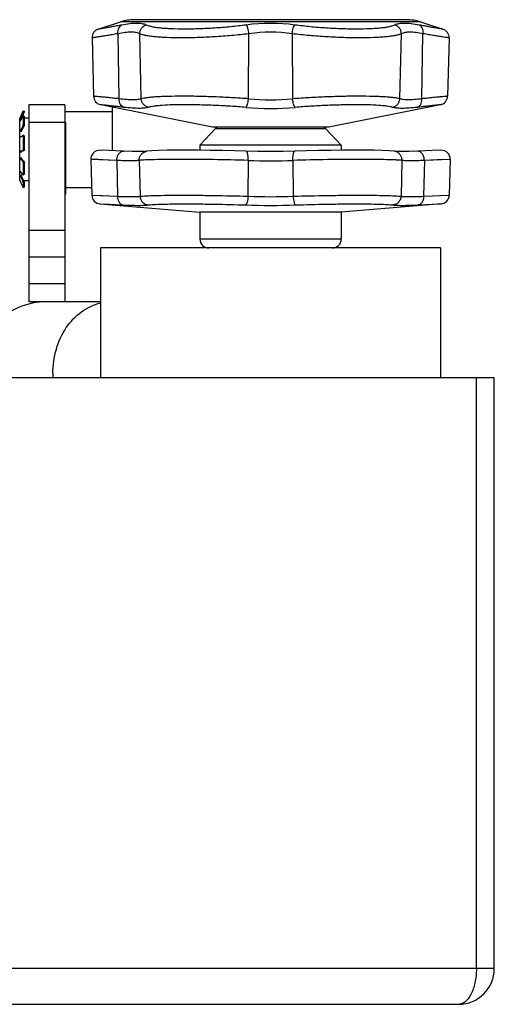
# Model space of a CAD drawing. Header units: millimetres. Extents: x 0 to 1680, y 0 to 1188.
# Tile 5 of 22: x 813 to 866, y 321 to 431. Entities that reach past the tile are written whole.
import ezdxf

# ---------------------------------------------------------------- set-up
doc = ezdxf.new("R2010")
doc.units = ezdxf.units.MM
doc.header["$LTSCALE"] = 4
doc.layers.add('02___PRT_ALL_AXES', color=7, linetype='Continuous')
doc.layers.add('AXES', color=7, linetype='Continuous')

msp = doc.modelspace()

# ---------------------------------------------------------------- linework, layer by layer
at = {"color": 7, "linetype": 'Continuous'}
for p, q in [((821.56, 429.54), (824.07, 430.36)), ((856.03, 430.6), (825.61, 430.6)), ((857.57, 430.36), (860.07, 429.54)), ((820.87, 428.57), (821.04, 422.05)), ((860.77, 428.57), (860.59, 422.05)), ((813.18, 420.41), (813.18, 420.35)), ((813.29, 420.37), (813.29, 420.3)), ((817.82, 421.1), (813.82, 421.1)), ((813.82, 421.1), (813.82, 399.1)), ((817.82, 421.1), (817.82, 399.1)), ((834.32, 418.6), (821.85, 421.1)), ((859.79, 421.1), (847.32, 418.6)), ((813.13, 420.19), (812.89, 419.62)), ((812.89, 419.33), (812.96, 419.46)), ((812.89, 419.33), (812.96, 419.46)), ((812.96, 419.46), (813.13, 419.8)), ((813.09, 419.81), (813.01, 419.62)), ((813.23, 420.15), (813.09, 419.81)), ((813.28, 419.82), (813.18, 419.85)), ((813.18, 419.83), (813.18, 418.88)), ((813.29, 419.8), (813.29, 418.84)), ((813.13, 418.67), (812.89, 418.27)), ((813.23, 418.64), (813.01, 418.27)), ((847.32, 418.6), (834.32, 418.6)), ((812.87, 417.52), (812.89, 417.52)), ((812.89, 417.52), (812.96, 417.57)), ((812.89, 417.52), (812.96, 417.57)), ((812.96, 417.57), (813.13, 417.67)), ((813.25, 417.67), (813.15, 417.68)), ((813.18, 417.57), (813.18, 416.11)), ((813.29, 417.56), (813.29, 416.1)), ((813.13, 415.95), (812.89, 415.9)), ((813.23, 415.95), (813.01, 415.9)), ((822.78, 415.98), (821.79, 416.02)), ((826.98, 415.9), (826.98, 415.9)), ((854.97, 415.87), (854.66, 415.9)), ((854.66, 415.9), (854.66, 415.9)), ((855.53, 415.86), (854.97, 415.87)), ((859.85, 416.02), (858.86, 415.98)), ((812.89, 415.06), (813.13, 414.82)), ((813.01, 415.06), (813.23, 414.83)), ((820.74, 415), (820.85, 411)), ((860.89, 415), (860.79, 411)), ((812.95, 413.54), (812.89, 413.63)), ((813.18, 414.62), (813.18, 413.34)), ((813.29, 414.64), (813.29, 413.36)), ((812.84, 412.61), (812.84, 412.62)), ((812.89, 413.08), (813.13, 412.56)), ((812.97, 412.33), (812.89, 412.51)), ((813.13, 413.3), (812.95, 413.54)), ((813.01, 413.08), (813.23, 412.6)), ((813.16, 413.28), (813.27, 413.31)), ((813.13, 411.96), (812.97, 412.33)), ((813.18, 412.37), (813.18, 411.86)), ((813.18, 411.86), (813.29, 411.9)), ((813.18, 411.86), (813.18, 411.86)), ((813.29, 412.41), (813.29, 411.9)), ((813.29, 411.9), (813.29, 411.9)), ((821.76, 410.02), (832.92, 409.1)), ((859.87, 410.02), (848.72, 409.1)), ((832.92, 409.1), (832.92, 406.1)), ((848.72, 409.1), (848.72, 406.1)), ((813.82, 404.1), (817.82, 404.1)), ((821.82, 399.1), (813.82, 399.1)), ((865.82, 390.6), (637.82, 390.6)), ((865.82, 324.6), (865.82, 390.6)), ((861.82, 320.6), (641.82, 320.6))]:
    msp.add_line(p, q, dxfattribs=at)
at = {"color": 9, "linetype": 'Continuous'}
for p, q in [((857.57, 430.36), (824.07, 430.36)), ((823.92, 421.77), (823.78, 429.03)), ((826.38, 421.77), (826.2, 429.03)), ((838.35, 421.77), (838.4, 429.03)), ((843.23, 429.03), (843.28, 421.77)), ((855.26, 421.77), (855.44, 429.03)), ((857.72, 421.77), (857.85, 429.03)), ((813.18, 420.35), (813.29, 420.3)), ((813.01, 419.62), (812.89, 419.62)), ((813.13, 420.19), (813.23, 420.15)), ((813.29, 419.8), (813.18, 419.83)), ((817.82, 419.1), (813.82, 419.1)), ((813.01, 418.27), (812.89, 418.27)), ((813.13, 418.67), (813.23, 418.64)), ((813.18, 418.88), (813.29, 418.84)), ((834.67, 418.45), (846.97, 418.45)), ((813.29, 417.56), (813.18, 417.57)), ((813.01, 415.9), (812.89, 415.9)), ((813.13, 415.95), (813.23, 415.95)), ((813.18, 416.11), (813.29, 416.1)), ((813.01, 415.06), (812.89, 415.06)), ((813.23, 414.83), (813.13, 414.82)), ((823.64, 414.88), (820.74, 415)), ((823.64, 414.88), (823.71, 410.88)), ((826.14, 414.88), (826.24, 410.88)), ((838.32, 414.88), (838.29, 410.88)), ((843.32, 414.88), (843.35, 410.88)), ((855.5, 414.88), (855.4, 410.88)), ((858, 414.88), (857.92, 410.88)), ((860.89, 415), (858, 414.88)), ((860.8, 414.99), (859.44, 414.94)), ((813.29, 414.64), (813.18, 414.62)), ((813.01, 413.08), (812.89, 413.08)), ((813.23, 412.6), (813.13, 412.56)), ((813.18, 413.34), (813.29, 413.36)), ((813.29, 412.41), (813.18, 412.37)), ((813.18, 411.86), (813.29, 411.9)), ((813.29, 411.9), (813.29, 411.9)), ((820.85, 411), (823.71, 410.88)), ((857.92, 410.88), (860.79, 411)), ((859.74, 410.95), (860.68, 410.99)), ((821.76, 410.02), (824.35, 409.91)), ((857.29, 409.91), (859.87, 410.02)), ((858.93, 409.98), (859.77, 410.02)), ((813.82, 407.1), (817.82, 407.1)), ((848.72, 406.1), (832.92, 406.1)), ((817.82, 401.1), (813.82, 401.1)), ((863.82, 324.6), (863.82, 390.6)), ((865.82, 324.6), (637.82, 324.6))]:
    msp.add_line(p, q, dxfattribs=at)
at = {"color": 7, "linetype": 'Continuous'}
for points in [[(824.39, 415.9), (823.53, 415.94), (822.78, 415.98)], [(826.98, 415.9), (826.67, 415.87), (826.11, 415.86), (825.34, 415.87), (824.39, 415.9)], [(838.1, 415.9), (836.83, 415.94), (835.44, 415.98), (834.06, 416), (832.72, 416.02), (831.46, 416.02), (830.31, 416.02), (829.26, 416.01), (828.34, 415.98), (827.56, 415.95), (826.98, 415.9)], [(843.54, 415.9), (842.24, 415.87), (840.82, 415.86), (839.4, 415.87), (838.1, 415.9)], [(854.66, 415.9), (854.07, 415.95), (853.3, 415.98), (852.38, 416.01), (851.33, 416.02), (850.18, 416.02), (848.92, 416.02), (847.58, 416), (846.2, 415.98), (844.82, 415.94), (843.54, 415.9)], [(857.24, 415.9), (856.3, 415.87), (855.53, 415.86)], [(858.86, 415.98), (858.11, 415.94), (857.24, 415.9)]]:
    msp.add_lwpolyline(points, dxfattribs=at)
at = {"color": 9, "linetype": 'Continuous'}
for points in [[(823.64, 414.88), (822.78, 414.92), (822.09, 414.94), (821.55, 414.97), (820.74, 415)], [(859.44, 414.94), (858.72, 414.91), (858, 414.88)], [(820.92, 410.99), (822.03, 410.95), (822.77, 410.92), (823.71, 410.88)], [(857.92, 410.88), (858.93, 410.92), (859.74, 410.95)], [(821.83, 410.02), (822.83, 409.98), (823.49, 409.95), (824.35, 409.91)], [(857.29, 409.91), (858.2, 409.95), (858.93, 409.98)]]:
    msp.add_lwpolyline(points, dxfattribs=at)
at = {"color": 7, "linetype": 'Continuous'}
for centre, radius, start, end in [((825.61, 425.6), 5, 90, 108.0042), ((856.03, 425.6), 5, 71.9958, 90), ((821.87, 428.59), 1, 108.0042, 181.5), ((859.77, 428.59), 1, 358.5, 71.9958), ((822.04, 422.08), 1, 181.5, 258.6901), ((859.59, 422.08), 1, 281.3099, 358.5), ((835.03, 418.1), 0.5, 90, 136.4688), ((846.6, 418.1), 0.5, 43.5312, 90), ((821.74, 415.02), 1, 87.5025, 181.5), ((859.89, 415.02), 1, 358.5, 92.4975), ((812.02, 412.2), 0.924, 25.8342, 26.6019), ((811.56, 411.97), 1.44, 25.268, 25.8231), ((810.93, 411.68), 2.13, 24.5827, 25.2402), ((810.49, 411.48), 2.61, 24.3426, 24.5902), ((809.86, 411.19), 3.31, 23.5665, 24.3177), ((821.85, 411.02), 1, 181.5, 265.2755), ((859.79, 411.02), 1, 274.7245, 358.5), ((833.92, 406.1), 1, 180, 270), ((847.72, 406.1), 1, 270, 0), ((815.82, 391.1), 8, 90, 183.6161), ((861.82, 324.6), 4, 270, 0)]:
    msp.add_arc(centre, radius, start, end, dxfattribs=at)
at = {"color": 9, "linetype": 'Continuous'}
for centre, radius, start, end in [((840.82, 409.52), 20.67, 82.4329, 97.5671), ((840.82, 412.92), 16.29, 81.4753, 98.5247), ((840.82, 447.98), 26.33, 264.6292, 275.3708), ((840.82, 453.58), 32.89, 265.1951, 274.8049), ((840.82, 480.89), 66.06, 267.8306, 272.1694), ((840.82, 477.27), 66.44, 267.8203, 272.1797), ((840.82, 491.06), 81.2, 268.0282, 271.9718), ((826.22, 391.1), 9.72, 180.0024, 182.9664)]:
    msp.add_arc(centre, radius, start, end, dxfattribs=at)
for points, knots in [([(826.92, 430.01), (826.86, 430.04), (826.71, 430.1), (826.46, 430.15), (826.17, 430.18), (825.71, 430.2), (825.05, 430.15), (824.5, 430.06), (824.2, 430.01)], [0, 0, 0, 0, 0.079242, 0.170769, 0.275455, 0.393714, 0.670864, 1, 1, 1, 1]), ([(857.44, 430.01), (857.14, 430.06), (856.59, 430.15), (855.92, 430.2), (855.46, 430.18), (855.18, 430.15), (854.93, 430.1), (854.78, 430.04), (854.72, 430.01)], [0, 0, 0, 0, 0.32913, 0.606264, 0.72452, 0.829208, 0.920747, 1, 1, 1, 1]), ([(823.78, 429.03), (823.56, 429), (823.15, 428.93), (822.58, 428.83), (822.08, 428.76), (821.71, 428.7), (821.46, 428.66), (821.31, 428.64), (821.18, 428.61), (821.07, 428.6), (820.99, 428.59), (820.93, 428.58), (820.9, 428.57), (820.88, 428.57), (820.88, 428.57), (820.87, 428.57)], [0, 0, 0, 0, 0.2244, 0.423755, 0.595982, 0.739393, 0.799816, 0.852507, 0.897324, 0.934155, 0.962906, 0.983492, 0.990707, 0.995867, 1, 1, 1, 1]), ([(824.2, 430.01), (824, 429.97), (823.63, 429.91), (823.11, 429.81), (822.65, 429.73), (822.28, 429.67), (822.01, 429.62), (821.84, 429.59), (821.74, 429.58), (821.67, 429.56), (821.61, 429.55), (821.58, 429.55), (821.57, 429.55), (821.56, 429.54)], [0, 0, 0, 0, 0.224502, 0.423895, 0.596117, 0.7395, 0.852576, 0.897374, 0.934189, 0.962926, 0.9835, 0.995868, 1, 1, 1, 1]), ([(823.78, 429.03), (823.77, 429.14), (823.77, 429.35), (823.84, 429.64), (823.99, 429.87), (824.13, 429.98), (824.2, 430.01)], [0, 0, 0, 0, 0.28375, 0.548743, 0.786788, 1, 1, 1, 1]), ([(826.2, 429.03), (826.08, 429.1), (825.86, 429.16), (825.54, 429.21), (825.13, 429.22), (824.54, 429.17), (824.05, 429.09), (823.78, 429.03)], [0, 0, 0, 0, 0.16953, 0.273599, 0.39148, 0.669034, 1, 1, 1, 1]), ([(826.2, 429.03), (826.2, 429.14), (826.23, 429.36), (826.39, 429.65), (826.62, 429.88), (826.82, 429.98), (826.92, 430.01)], [0, 0, 0, 0, 0.250617, 0.502201, 0.752564, 1, 1, 1, 1]), ([(838.4, 429.03), (837.76, 428.95), (836.48, 428.82), (834.55, 428.68), (832.67, 428.59), (830.91, 428.56), (829.55, 428.58), (828.57, 428.63), (827.94, 428.68), (827.39, 428.74), (826.91, 428.82), (826.52, 428.91), (826.29, 428.99), (826.2, 429.03)], [0, 0, 0, 0, 0.157387, 0.316769, 0.472107, 0.617431, 0.747154, 0.804609, 0.856413, 0.902128, 0.941409, 0.974047, 1, 1, 1, 1]), ([(838.1, 430.01), (837.51, 429.93), (836.34, 429.8), (834.58, 429.65), (832.86, 429.57), (831.25, 429.54), (830.01, 429.56), (829.11, 429.61), (828.53, 429.66), (828.02, 429.72), (827.58, 429.8), (827.22, 429.89), (827.01, 429.97), (826.92, 430.01)], [0, 0, 0, 0, 0.157175, 0.316164, 0.471049, 0.615979, 0.745482, 0.802929, 0.854814, 0.900715, 0.940305, 0.973403, 1, 1, 1, 1]), ([(838.4, 429.03), (838.39, 429.14), (838.36, 429.34), (838.29, 429.63), (838.21, 429.83), (838.15, 429.95), (838.11, 429.99), (838.1, 430.01)], [0, 0, 0, 0, 0.313302, 0.601363, 0.836512, 0.927923, 1, 1, 1, 1]), ([(843.23, 429.03), (843.25, 429.14), (843.28, 429.34), (843.35, 429.63), (843.42, 429.83), (843.49, 429.95), (843.52, 429.99), (843.54, 430.01)], [0, 0, 0, 0, 0.313302, 0.601363, 0.836512, 0.927923, 1, 1, 1, 1]), ([(855.44, 429.03), (855.34, 428.99), (855.12, 428.91), (854.73, 428.82), (854.25, 428.74), (853.69, 428.68), (853.06, 428.63), (852.09, 428.58), (850.73, 428.56), (848.97, 428.59), (847.09, 428.68), (845.16, 428.82), (843.87, 428.95), (843.23, 429.03)], [0, 0, 0, 0, 0.025957, 0.0586, 0.097883, 0.1436, 0.195406, 0.252862, 0.38258, 0.527894, 0.683222, 0.842599, 1, 1, 1, 1]), ([(854.72, 430.01), (854.63, 429.97), (854.41, 429.89), (854.05, 429.8), (853.62, 429.72), (853.1, 429.66), (852.52, 429.61), (851.63, 429.56), (850.39, 429.54), (848.78, 429.57), (847.06, 429.65), (845.3, 429.8), (844.12, 429.93), (843.54, 430.01)], [0, 0, 0, 0, 0.026601, 0.059704, 0.099296, 0.145199, 0.197085, 0.254534, 0.384032, 0.528952, 0.683827, 0.842811, 1, 1, 1, 1]), ([(855.44, 429.03), (855.44, 429.14), (855.4, 429.36), (855.25, 429.65), (855.01, 429.88), (854.82, 429.98), (854.72, 430.01)], [0, 0, 0, 0, 0.250617, 0.502201, 0.752564, 1, 1, 1, 1]), ([(857.85, 429.03), (857.59, 429.09), (857.1, 429.17), (856.51, 429.22), (856.1, 429.21), (855.78, 429.16), (855.56, 429.1), (855.44, 429.03)], [0, 0, 0, 0, 0.33096, 0.608496, 0.726374, 0.830444, 1, 1, 1, 1]), ([(857.85, 429.03), (857.87, 429.14), (857.87, 429.35), (857.79, 429.64), (857.65, 429.87), (857.51, 429.98), (857.44, 430.01)], [0, 0, 0, 0, 0.28375, 0.548743, 0.786788, 1, 1, 1, 1]), ([(860.07, 429.54), (860.07, 429.55), (860.06, 429.55), (860.02, 429.55), (859.97, 429.56), (859.89, 429.58), (859.8, 429.59), (859.63, 429.62), (859.36, 429.67), (858.98, 429.73), (858.53, 429.81), (858.01, 429.91), (857.63, 429.97), (857.44, 430.01)], [0, 0, 0, 0, 0.00413, 0.016495, 0.037067, 0.0658, 0.10261, 0.14741, 0.260494, 0.403899, 0.576147, 0.775525, 1, 1, 1, 1]), ([(860.77, 428.57), (860.76, 428.57), (860.75, 428.57), (860.74, 428.57), (860.7, 428.58), (860.65, 428.59), (860.57, 428.6), (860.46, 428.61), (860.27, 428.64), (859.98, 428.69), (859.56, 428.76), (859.06, 428.83), (858.48, 428.93), (858.07, 429), (857.85, 429.03)], [0, 0, 0, 0, 0.004131, 0.009289, 0.016503, 0.037086, 0.065833, 0.10266, 0.147479, 0.260601, 0.404034, 0.576288, 0.775627, 1, 1, 1, 1]), ([(823.92, 421.77), (823.7, 421.79), (823.29, 421.83), (822.72, 421.89), (822.23, 421.94), (821.82, 421.98), (821.53, 422), (821.34, 422.02), (821.24, 422.03), (821.16, 422.04), (821.1, 422.05), (821.07, 422.05), (821.06, 422.05), (821.05, 422.05), (821.04, 422.05)], [0, 0, 0, 0, 0.224692, 0.424175, 0.596406, 0.739739, 0.852736, 0.897493, 0.934269, 0.962972, 0.983522, 0.990725, 0.995875, 1, 1, 1, 1]), ([(824.44, 420.81), (824.36, 420.83), (824.2, 420.92), (824.03, 421.15), (823.93, 421.44), (823.91, 421.65), (823.92, 421.77)], [0, 0, 0, 0, 0.212079, 0.448821, 0.714185, 1, 1, 1, 1]), ([(826.38, 421.77), (826.32, 421.74), (826.19, 421.71), (825.97, 421.67), (825.71, 421.65), (825.3, 421.64), (824.69, 421.68), (824.19, 421.73), (823.92, 421.77)], [0, 0, 0, 0, 0.074885, 0.164088, 0.267956, 0.386504, 0.666453, 1, 1, 1, 1]), ([(838.35, 421.77), (837.73, 421.81), (836.46, 421.9), (834.57, 421.98), (832.72, 422.04), (830.99, 422.06), (829.66, 422.04), (828.7, 422.01), (828.09, 421.98), (827.54, 421.94), (827.08, 421.9), (826.7, 421.84), (826.48, 421.79), (826.38, 421.77)], [0, 0, 0, 0, 0.157727, 0.31759, 0.473431, 0.619209, 0.749266, 0.806802, 0.858596, 0.904169, 0.943114, 0.975126, 1, 1, 1, 1]), ([(827.19, 420.81), (827.09, 420.83), (826.87, 420.91), (826.61, 421.13), (826.43, 421.43), (826.39, 421.65), (826.38, 421.77)], [0, 0, 0, 0, 0.246502, 0.496032, 0.747786, 1, 1, 1, 1]), ([(838.06, 420.81), (838.08, 420.82), (838.12, 420.86), (838.16, 420.93), (838.2, 421.03), (838.26, 421.2), (838.32, 421.44), (838.34, 421.65), (838.35, 421.77)], [0, 0, 0, 0, 0.0634, 0.147364, 0.252174, 0.376273, 0.670291, 1, 1, 1, 1]), ([(855.26, 421.77), (855.16, 421.79), (854.94, 421.84), (854.56, 421.9), (854.09, 421.94), (853.55, 421.98), (852.93, 422.01), (851.97, 422.04), (850.64, 422.06), (848.92, 422.04), (847.07, 421.98), (845.18, 421.9), (843.91, 421.81), (843.28, 421.77)], [0, 0, 0, 0, 0.024876, 0.05689, 0.095836, 0.141412, 0.19321, 0.250749, 0.380804, 0.526573, 0.682404, 0.842261, 1, 1, 1, 1]), ([(843.57, 420.81), (843.56, 420.82), (843.52, 420.86), (843.48, 420.93), (843.43, 421.03), (843.38, 421.2), (843.32, 421.44), (843.29, 421.65), (843.28, 421.77)], [0, 0, 0, 0, 0.0634, 0.147364, 0.252174, 0.376273, 0.670291, 1, 1, 1, 1]), ([(854.44, 420.81), (854.55, 420.83), (854.76, 420.91), (855.03, 421.13), (855.2, 421.43), (855.25, 421.65), (855.26, 421.77)], [0, 0, 0, 0, 0.246502, 0.496032, 0.747786, 1, 1, 1, 1]), ([(857.72, 421.77), (857.45, 421.73), (856.94, 421.68), (856.34, 421.64), (855.92, 421.65), (855.66, 421.67), (855.45, 421.71), (855.31, 421.74), (855.26, 421.77)], [0, 0, 0, 0, 0.333565, 0.613523, 0.732067, 0.835927, 0.925121, 1, 1, 1, 1]), ([(857.2, 420.81), (857.28, 420.83), (857.44, 420.92), (857.61, 421.15), (857.71, 421.44), (857.72, 421.65), (857.72, 421.77)], [0, 0, 0, 0, 0.212079, 0.448821, 0.714185, 1, 1, 1, 1]), ([(860.59, 422.05), (860.59, 422.05), (860.58, 422.05), (860.57, 422.05), (860.53, 422.05), (860.48, 422.04), (860.4, 422.03), (860.29, 422.02), (860.11, 422), (859.82, 421.98), (859.41, 421.94), (858.91, 421.89), (858.34, 421.83), (857.94, 421.79), (857.72, 421.77)], [0, 0, 0, 0, 0.004121, 0.009267, 0.016466, 0.037008, 0.065696, 0.102455, 0.147199, 0.260172, 0.403495, 0.575741, 0.775284, 1, 1, 1, 1]), ([(824.44, 420.81), (824.25, 420.83), (823.88, 420.88), (823.36, 420.93), (822.92, 420.98), (822.55, 421.02), (822.25, 421.05), (822.06, 421.07), (821.95, 421.09), (821.9, 421.09), (821.86, 421.1), (821.85, 421.1), (821.85, 421.1)], [0, 0, 0, 0, 0.224784, 0.424303, 0.596531, 0.739838, 0.8528, 0.9343, 0.962991, 0.983529, 0.995876, 1, 1, 1, 1]), ([(827.19, 420.81), (827.13, 420.79), (826.98, 420.76), (826.73, 420.72), (826.44, 420.7), (825.98, 420.69), (825.31, 420.72), (824.74, 420.78), (824.44, 420.81)], [0, 0, 0, 0, 0.075387, 0.165165, 0.269487, 0.388252, 0.667791, 1, 1, 1, 1]), ([(838.06, 420.81), (837.49, 420.86), (836.34, 420.94), (834.63, 421.03), (832.96, 421.08), (831.39, 421.1), (829.99, 421.09), (828.96, 421.05), (828.25, 420.99), (827.83, 420.94), (827.49, 420.89), (827.28, 420.84), (827.19, 420.81)], [0, 0, 0, 0, 0.157611, 0.317247, 0.472824, 0.618373, 0.748306, 0.85768, 0.903364, 0.942489, 0.974762, 1, 1, 1, 1]), ([(854.44, 420.81), (854.36, 420.84), (854.15, 420.89), (853.8, 420.94), (853.38, 420.99), (852.68, 421.05), (851.64, 421.09), (850.25, 421.1), (848.68, 421.08), (847.01, 421.03), (845.29, 420.94), (844.14, 420.86), (843.57, 420.81)], [0, 0, 0, 0, 0.02524, 0.057515, 0.096641, 0.142328, 0.251709, 0.38164, 0.52718, 0.682746, 0.842378, 1, 1, 1, 1]), ([(857.2, 420.81), (856.89, 420.78), (856.33, 420.72), (855.66, 420.69), (855.19, 420.7), (854.9, 420.72), (854.66, 420.76), (854.51, 420.79), (854.44, 420.81)], [0, 0, 0, 0, 0.332226, 0.611773, 0.730535, 0.83485, 0.924618, 1, 1, 1, 1]), ([(859.79, 421.1), (859.79, 421.1), (859.77, 421.1), (859.74, 421.09), (859.69, 421.09), (859.57, 421.07), (859.38, 421.05), (859.09, 421.02), (858.72, 420.98), (858.27, 420.93), (857.76, 420.88), (857.39, 420.83), (857.2, 420.81)], [0, 0, 0, 0, 0.00412, 0.016458, 0.03699, 0.065665, 0.147135, 0.260073, 0.403371, 0.575614, 0.775193, 1, 1, 1, 1]), ([(823.64, 414.88), (823.64, 415.01), (823.68, 415.27), (823.81, 415.57), (823.97, 415.74), (824.1, 415.84), (824.25, 415.9), (824.35, 415.91), (824.39, 415.9)], [0, 0, 0, 0, 0.28616, 0.553423, 0.675766, 0.789737, 0.896846, 1, 1, 1, 1]), ([(826.14, 414.88), (826.13, 415), (826.17, 415.25), (826.35, 415.57), (826.63, 415.81), (826.86, 415.88), (826.98, 415.9)], [0, 0, 0, 0, 0.254156, 0.505658, 0.753925, 1, 1, 1, 1]), ([(838.32, 414.88), (838.32, 414.94), (838.32, 415.07), (838.32, 415.26), (838.3, 415.44), (838.27, 415.59), (838.24, 415.7), (838.22, 415.78), (838.19, 415.85), (838.14, 415.9), (838.1, 415.9)], [0, 0, 0, 0, 0.18181, 0.357732, 0.52104, 0.666174, 0.788332, 0.839769, 0.884451, 1, 1, 1, 1]), ([(843.32, 414.88), (843.32, 414.94), (843.31, 415.07), (843.32, 415.26), (843.34, 415.44), (843.36, 415.59), (843.39, 415.7), (843.42, 415.78), (843.45, 415.85), (843.5, 415.9), (843.54, 415.9)], [0, 0, 0, 0, 0.18181, 0.357732, 0.52104, 0.666174, 0.788332, 0.839769, 0.884451, 1, 1, 1, 1]), ([(855.5, 414.88), (855.5, 415), (855.47, 415.25), (855.29, 415.57), (855.01, 415.81), (854.78, 415.88), (854.66, 415.9)], [0, 0, 0, 0, 0.254155, 0.505658, 0.753925, 1, 1, 1, 1]), ([(858, 414.88), (858, 415.01), (857.96, 415.27), (857.82, 415.57), (857.66, 415.74), (857.53, 415.84), (857.39, 415.9), (857.29, 415.91), (857.24, 415.9)], [0, 0, 0, 0, 0.28616, 0.553423, 0.675766, 0.789737, 0.896846, 1, 1, 1, 1]), ([(826.14, 414.88), (826, 414.86), (825.68, 414.84), (825.12, 414.83), (824.42, 414.84), (823.91, 414.86), (823.64, 414.88)], [0, 0, 0, 0, 0.164294, 0.388075, 0.668149, 1, 1, 1, 1]), ([(838.32, 414.88), (837.03, 414.92), (835.11, 414.96), (832.6, 414.99), (830.85, 415), (829.28, 414.99), (827.96, 414.97), (827.04, 414.94), (826.47, 414.91), (826.24, 414.89), (826.14, 414.88)], [0, 0, 0, 0, 0.317416, 0.473004, 0.61858, 0.748601, 0.858111, 0.942962, 0.975114, 1, 1, 1, 1]), ([(855.5, 414.88), (855.4, 414.89), (855.17, 414.91), (854.59, 414.94), (853.67, 414.97), (852.36, 414.99), (850.79, 415), (849.04, 414.99), (846.53, 414.96), (844.61, 414.92), (843.32, 414.88)], [0, 0, 0, 0, 0.024889, 0.057045, 0.141899, 0.251412, 0.381427, 0.526993, 0.682573, 1, 1, 1, 1]), ([(858, 414.88), (857.72, 414.86), (857.21, 414.84), (856.52, 414.83), (855.96, 414.84), (855.63, 414.86), (855.5, 414.88)], [0, 0, 0, 0, 0.331848, 0.611907, 0.835686, 1, 1, 1, 1]), ([(823.71, 410.88), (823.99, 410.86), (824.51, 410.84), (825.21, 410.83), (825.77, 410.84), (826.1, 410.86), (826.24, 410.88)], [0, 0, 0, 0, 0.331849, 0.611907, 0.835684, 1, 1, 1, 1]), ([(823.71, 410.88), (823.71, 410.76), (823.74, 410.52), (823.87, 410.22), (824.05, 410.02), (824.21, 409.93), (824.3, 409.91), (824.35, 409.91)], [0, 0, 0, 0, 0.286154, 0.551702, 0.787304, 0.895704, 1, 1, 1, 1]), ([(826.24, 410.88), (826.34, 410.89), (826.57, 410.91), (827.14, 410.94), (828.05, 410.97), (829.35, 410.99), (830.9, 411), (832.63, 410.99), (835.12, 410.96), (837.02, 410.92), (838.29, 410.88)], [0, 0, 0, 0, 0.02489, 0.057047, 0.141901, 0.251414, 0.381429, 0.526996, 0.682574, 1, 1, 1, 1]), ([(826.24, 410.88), (826.24, 410.76), (826.29, 410.51), (826.49, 410.2), (826.79, 409.98), (827.02, 409.92), (827.14, 409.91)], [0, 0, 0, 0, 0.253561, 0.505409, 0.754159, 1, 1, 1, 1]), ([(838.29, 410.88), (838.29, 410.76), (838.27, 410.54), (838.22, 410.27), (838.17, 410.1), (838.12, 410.01), (838.08, 409.94), (838.04, 409.91), (838.02, 409.91)], [0, 0, 0, 0, 0.346653, 0.648233, 0.770872, 0.870376, 0.945794, 1, 1, 1, 1]), ([(843.35, 410.88), (844.62, 410.92), (846.52, 410.96), (849.01, 410.99), (850.74, 411), (852.29, 410.99), (853.59, 410.97), (854.5, 410.94), (855.07, 410.91), (855.3, 410.89), (855.4, 410.88)], [0, 0, 0, 0, 0.317413, 0.473007, 0.618593, 0.748621, 0.858134, 0.942977, 0.975121, 1, 1, 1, 1]), ([(843.35, 410.88), (843.35, 410.76), (843.37, 410.54), (843.42, 410.27), (843.47, 410.1), (843.51, 410.01), (843.56, 409.94), (843.59, 409.91), (843.61, 409.91)], [0, 0, 0, 0, 0.346653, 0.648233, 0.770872, 0.870376, 0.945794, 1, 1, 1, 1]), ([(855.4, 410.88), (855.39, 410.76), (855.34, 410.51), (855.14, 410.2), (854.85, 409.98), (854.62, 409.92), (854.5, 409.91)], [0, 0, 0, 0, 0.253561, 0.505409, 0.754159, 1, 1, 1, 1]), ([(855.4, 410.88), (855.54, 410.86), (855.86, 410.84), (856.43, 410.83), (857.13, 410.84), (857.65, 410.86), (857.92, 410.88)], [0, 0, 0, 0, 0.164297, 0.388077, 0.668152, 1, 1, 1, 1]), ([(857.92, 410.88), (857.93, 410.76), (857.9, 410.52), (857.77, 410.22), (857.59, 410.02), (857.42, 409.93), (857.33, 409.91), (857.29, 409.91)], [0, 0, 0, 0, 0.286154, 0.551702, 0.787304, 0.895704, 1, 1, 1, 1]), ([(824.35, 409.91), (824.65, 409.89), (825.22, 409.87), (826, 409.86), (826.62, 409.86), (826.99, 409.89), (827.14, 409.91)], [0, 0, 0, 0, 0.331252, 0.611073, 0.835085, 1, 1, 1, 1]), ([(827.14, 409.91), (827.23, 409.92), (827.44, 409.94), (827.95, 409.97), (828.77, 410), (829.95, 410.02), (831.35, 410.03), (832.91, 410.02), (835.16, 409.99), (836.87, 409.95), (838.02, 409.91)], [0, 0, 0, 0, 0.025016, 0.057269, 0.142236, 0.251774, 0.381745, 0.527224, 0.682701, 1, 1, 1, 1]), ([(843.61, 409.91), (844.76, 409.95), (846.48, 409.99), (848.72, 410.02), (850.29, 410.03), (851.69, 410.02), (852.86, 410), (853.69, 409.97), (854.2, 409.94), (854.41, 409.92), (854.5, 409.91)], [0, 0, 0, 0, 0.317286, 0.472778, 0.618277, 0.748262, 0.857799, 0.942755, 0.974994, 1, 1, 1, 1]), ([(854.5, 409.91), (854.65, 409.89), (855.01, 409.86), (855.64, 409.86), (856.41, 409.87), (856.98, 409.89), (857.29, 409.91)], [0, 0, 0, 0, 0.164896, 0.388911, 0.668749, 1, 1, 1, 1]), ([(816.5, 391.1), (816.5, 392.01), (816.75, 393.81), (817.85, 396.23), (819.31, 397.79), (820.7, 398.61), (821.44, 398.87), (821.81, 398.96)], [0, 0, 0, 0, 0.268802, 0.527772, 0.770886, 0.886948, 1, 1, 1, 1]), ([(863.82, 324.6), (863.82, 324.06), (863.72, 323.06), (863.35, 321.92), (862.92, 321.23), (862.58, 320.88), (862.21, 320.66), (861.94, 320.6), (861.82, 320.6)], [0, 0, 0, 0, 0.33448, 0.61951, 0.736264, 0.836076, 0.921876, 1, 1, 1, 1])]:
    msp.add_open_spline(points, degree=3, knots=knots, dxfattribs=at)
at = {"color": 7, "linetype": 'Continuous'}
for points, knots in [([(813.13, 420.19), (813.14, 420.21), (813.15, 420.23), (813.16, 420.27), (813.17, 420.29), (813.17, 420.31), (813.18, 420.33), (813.18, 420.34), (813.18, 420.34), (813.18, 420.35)], [0, 0, 0, 0, 0.344165, 0.505241, 0.651522, 0.777952, 0.880237, 0.955007, 1, 1, 1, 1]), ([(813.29, 420.3), (813.29, 420.3), (813.29, 420.29), (813.28, 420.28), (813.28, 420.27), (813.27, 420.25), (813.26, 420.22), (813.25, 420.19), (813.24, 420.16), (813.23, 420.15)], [0, 0, 0, 0, 0.045118, 0.11997, 0.222295, 0.348726, 0.494973, 0.655992, 1, 1, 1, 1]), ([(812.89, 419.62), (812.88, 419.61), (812.87, 419.58), (812.85, 419.53), (812.84, 419.5), (812.84, 419.48), (812.83, 419.47), (812.83, 419.46)], [0, 0, 0, 0, 0.311566, 0.602732, 0.842676, 0.933412, 1, 1, 1, 1]), ([(812.84, 419.26), (812.84, 419.26), (812.84, 419.26), (812.85, 419.27), (812.86, 419.28), (812.88, 419.3), (812.88, 419.32), (812.89, 419.33)], [0, 0, 0, 0, 0.049612, 0.120674, 0.333034, 0.631637, 1, 1, 1, 1]), ([(813.01, 419.62), (813.01, 419.61), (812.99, 419.58), (812.98, 419.53), (812.97, 419.5), (812.96, 419.48), (812.96, 419.47), (812.96, 419.46)], [0, 0, 0, 0, 0.311532, 0.602705, 0.842668, 0.93341, 1, 1, 1, 1]), ([(813.18, 419.85), (813.17, 419.85), (813.17, 419.85), (813.16, 419.85), (813.15, 419.84), (813.14, 419.82), (813.13, 419.8), (813.13, 419.8)], [0, 0, 0, 0, 0.112412, 0.201178, 0.314843, 0.614889, 1, 1, 1, 1]), ([(813.18, 419.83), (813.18, 419.83), (813.18, 419.84), (813.18, 419.85), (813.18, 419.85), (813.18, 419.85)], [0, 0, 0, 0, 0.360033, 0.641723, 1, 1, 1, 1]), ([(813.29, 419.8), (813.29, 419.8), (813.29, 419.8), (813.29, 419.81), (813.28, 419.82), (813.28, 419.82)], [0, 0, 0, 0, 0.360071, 0.641766, 1, 1, 1, 1]), ([(812.89, 418.27), (812.88, 418.26), (812.87, 418.23), (812.85, 418.18), (812.84, 418.13), (812.83, 418.1), (812.83, 418.08)], [0, 0, 0, 0, 0.224856, 0.4814, 0.748936, 1, 1, 1, 1]), ([(813.01, 418.27), (813, 418.26), (812.99, 418.23), (812.97, 418.18), (812.96, 418.13), (812.96, 418.1), (812.96, 418.08)], [0, 0, 0, 0, 0.224829, 0.481374, 0.748926, 1, 1, 1, 1]), ([(813.13, 418.67), (813.14, 418.69), (813.15, 418.72), (813.17, 418.77), (813.18, 418.82), (813.18, 418.86), (813.18, 418.88)], [0, 0, 0, 0, 0.23271, 0.498896, 0.7657, 1, 1, 1, 1]), ([(813.29, 418.84), (813.29, 418.83), (813.29, 418.79), (813.27, 418.74), (813.26, 418.69), (813.24, 418.66), (813.23, 418.64)], [0, 0, 0, 0, 0.234389, 0.501195, 0.767335, 1, 1, 1, 1]), ([(812.83, 417.6), (812.83, 417.59), (812.84, 417.57), (812.84, 417.54), (812.85, 417.53), (812.86, 417.52), (812.86, 417.52), (812.87, 417.52), (812.87, 417.52)], [0, 0, 0, 0, 0.35324, 0.630487, 0.740971, 0.835729, 0.919701, 1, 1, 1, 1]), ([(813.15, 417.68), (813.14, 417.68), (813.14, 417.68), (813.13, 417.67), (813.13, 417.67)], [0, 0, 0, 0, 0.232055, 1, 1, 1, 1]), ([(813.18, 417.57), (813.18, 417.59), (813.18, 417.61), (813.18, 417.64), (813.17, 417.66), (813.16, 417.67), (813.15, 417.67), (813.15, 417.68), (813.15, 417.68)], [0, 0, 0, 0, 0.347772, 0.633699, 0.74912, 0.846051, 0.927453, 1, 1, 1, 1]), ([(813.25, 417.67), (813.25, 417.66), (813.26, 417.66), (813.27, 417.66), (813.27, 417.65), (813.28, 417.63), (813.29, 417.6), (813.29, 417.57), (813.29, 417.56)], [0, 0, 0, 0, 0.072547, 0.153939, 0.250855, 0.366262, 0.65218, 1, 1, 1, 1]), ([(812.89, 415.9), (812.88, 415.9), (812.87, 415.89), (812.86, 415.88), (812.85, 415.86), (812.84, 415.82), (812.83, 415.79), (812.83, 415.78)], [0, 0, 0, 0, 0.158137, 0.258425, 0.375768, 0.660938, 1, 1, 1, 1]), ([(813.01, 415.9), (813, 415.9), (812.99, 415.89), (812.98, 415.88), (812.97, 415.86), (812.96, 415.82), (812.96, 415.79), (812.96, 415.78)], [0, 0, 0, 0, 0.158117, 0.258397, 0.375744, 0.660927, 1, 1, 1, 1]), ([(813.13, 415.95), (813.14, 415.96), (813.15, 415.97), (813.16, 415.98), (813.17, 416.01), (813.18, 416.05), (813.18, 416.09), (813.18, 416.11)], [0, 0, 0, 0, 0.153213, 0.256554, 0.378735, 0.670407, 1, 1, 1, 1]), ([(813.29, 416.1), (813.29, 416.09), (813.29, 416.05), (813.28, 416.01), (813.27, 415.98), (813.25, 415.96), (813.24, 415.95), (813.23, 415.95)], [0, 0, 0, 0, 0.329648, 0.621306, 0.743469, 0.846793, 1, 1, 1, 1]), ([(812.83, 415.22), (812.83, 415.21), (812.84, 415.17), (812.85, 415.12), (812.87, 415.08), (812.88, 415.06), (812.89, 415.06)], [0, 0, 0, 0, 0.293339, 0.571861, 0.811632, 1, 1, 1, 1]), ([(812.96, 415.22), (812.96, 415.21), (812.96, 415.17), (812.97, 415.12), (812.99, 415.08), (813, 415.06), (813.01, 415.06)], [0, 0, 0, 0, 0.293354, 0.571882, 0.811648, 1, 1, 1, 1]), ([(813.18, 414.62), (813.18, 414.64), (813.18, 414.68), (813.17, 414.73), (813.16, 414.77), (813.14, 414.8), (813.13, 414.81), (813.13, 414.82)], [0, 0, 0, 0, 0.280474, 0.561249, 0.80937, 0.912939, 1, 1, 1, 1]), ([(813.23, 414.83), (813.24, 414.83), (813.25, 414.82), (813.26, 414.79), (813.27, 414.75), (813.29, 414.7), (813.29, 414.66), (813.29, 414.64)], [0, 0, 0, 0, 0.087056, 0.19061, 0.438695, 0.719462, 1, 1, 1, 1]), ([(812.85, 413.66), (812.86, 413.66), (812.87, 413.65), (812.88, 413.64), (812.89, 413.63), (812.89, 413.63)], [0, 0, 0, 0, 0.392034, 0.66891, 1, 1, 1, 1]), ([(812.89, 413.08), (812.88, 413.09), (812.87, 413.12), (812.85, 413.17), (812.84, 413.22), (812.83, 413.25), (812.83, 413.26)], [0, 0, 0, 0, 0.263125, 0.534973, 0.790255, 1, 1, 1, 1]), ([(812.96, 413.26), (812.96, 413.25), (812.96, 413.22), (812.98, 413.17), (812.99, 413.12), (813.01, 413.09), (813.01, 413.08)], [0, 0, 0, 0, 0.208583, 0.463821, 0.736223, 1, 1, 1, 1]), ([(813.13, 413.3), (813.13, 413.3), (813.14, 413.29), (813.15, 413.28), (813.16, 413.28), (813.16, 413.28), (813.16, 413.28)], [0, 0, 0, 0, 0.338897, 0.61331, 0.827243, 1, 1, 1, 1]), ([(813.18, 412.37), (813.18, 412.37), (813.18, 412.39), (813.18, 412.42), (813.17, 412.46), (813.15, 412.51), (813.14, 412.54), (813.13, 412.56)], [0, 0, 0, 0, 0.082578, 0.184847, 0.435281, 0.719459, 1, 1, 1, 1]), ([(813.16, 413.28), (813.17, 413.28), (813.17, 413.28), (813.18, 413.29), (813.18, 413.3), (813.18, 413.32), (813.18, 413.33), (813.18, 413.34)], [0, 0, 0, 0, 0.155428, 0.251487, 0.364508, 0.64602, 1, 1, 1, 1]), ([(813.23, 412.6), (813.24, 412.58), (813.26, 412.55), (813.27, 412.5), (813.28, 412.46), (813.29, 412.43), (813.29, 412.42), (813.29, 412.41)], [0, 0, 0, 0, 0.280456, 0.564572, 0.815021, 0.91734, 1, 1, 1, 1]), ([(813.29, 413.36), (813.29, 413.36), (813.29, 413.34), (813.28, 413.33), (813.28, 413.32), (813.28, 413.31), (813.27, 413.31), (813.27, 413.31)], [0, 0, 0, 0, 0.354023, 0.635534, 0.748546, 0.844592, 1, 1, 1, 1]), ([(813.13, 411.96), (813.13, 411.96), (813.14, 411.94), (813.15, 411.92), (813.16, 411.9), (813.16, 411.89), (813.17, 411.88), (813.18, 411.87), (813.18, 411.86), (813.18, 411.86), (813.18, 411.86), (813.18, 411.86)], [0, 0, 0, 0, 0.204801, 0.395637, 0.566936, 0.714168, 0.833377, 0.921455, 0.976419, 0.991583, 1, 1, 1, 1])]:
    msp.add_open_spline(points, degree=3, knots=knots, dxfattribs=at)
at = {"layer": '02___PRT_ALL_AXES', "color": 7, "linetype": 'Continuous'}
for p, q in [((817.82, 420.35), (823.12, 420.35)), ((823.12, 420.84), (823.12, 415.96)), ((817.82, 419.1), (817.89, 419.1)), ((817.89, 419.1), (817.89, 411.1)), ((817.89, 411.85), (820.82, 411.85)), ((817.82, 411.1), (817.89, 411.1))]:
    msp.add_line(p, q, dxfattribs=at)
at = {"layer": 'AXES', "color": 7, "linetype": 'Continuous'}
for p, q in [((812.84, 419.6), (813.18, 420.41)), ((813.18, 420.41), (813.29, 420.37)), ((812.79, 419.55), (812.82, 419.5)), ((812.84, 419.6), (812.82, 419.6)), ((812.82, 412.6), (812.82, 419.6)), ((813.03, 419.6), (813, 419.6)), ((813.82, 419.6), (813.29, 419.6)), ((834.67, 418.45), (832.92, 416.6)), ((846.97, 418.45), (848.72, 416.6)), ((848.72, 416.6), (832.92, 416.6)), ((832.92, 416.6), (832.92, 416.01)), ((848.72, 416.6), (848.72, 416.01)), ((812.79, 412.65), (812.82, 412.7)), ((812.85, 412.6), (812.82, 412.6)), ((813.82, 412.6), (813.23, 412.6)), ((848.72, 409.1), (832.92, 409.1)), ((859.82, 405.1), (821.82, 405.1)), ((821.82, 405.1), (821.82, 390.6)), ((859.82, 405.1), (859.82, 390.6))]:
    msp.add_line(p, q, dxfattribs=at)

doc.saveas('drawing.dxf')
